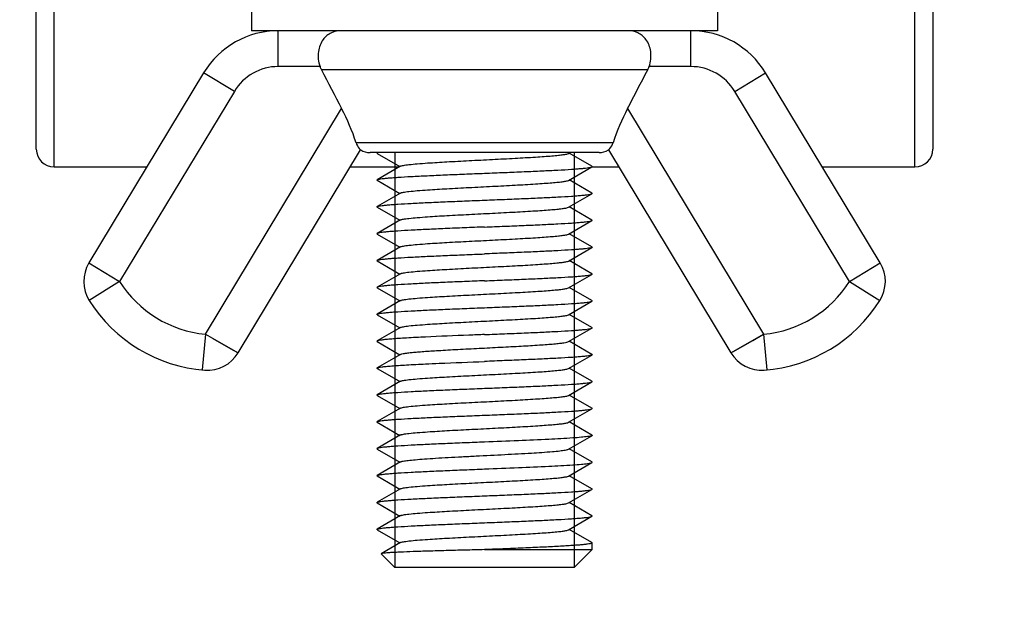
# Paper-space layout 'DRW0010_1_2' of a CAD drawing. Header units: millimetres. Extents: x 0 to 420, y 0 to 297.
# Tile 22 of 171: x 139 to 155, y 24 to 33. Entities that reach past the tile are written whole.
import ezdxf

# ---------------------------------------------------------------- set-up
doc = ezdxf.new("R2010")
doc.units = ezdxf.units.MM
doc.header["$LTSCALE"] = 23.1
doc.layers.get('0').update_dxf_attribs({"linetype": 'CONTINUOUS'})
doc.layers.add('02___PRT_ALL_AXES', color=7, linetype='CONTINUOUS')
doc.layers.add('DIM_PILOTEES', color=7, linetype='CONTINUOUS')
doc.styles.get("Standard").update_dxf_attribs({"font": 'txt', "width": 0.7})
doc.dimstyles.new('DIMSTYLE_1', dxfattribs={"dimtxt": 2.5, "dimasz": 3.5, "dimexe": 2, "dimexo": 0, "dimtad": 1, "dimlfac": 3.333333, "dimdsep": 46, "dimtxsty": 'Standard', "dimblk": '_FILLED', "dimblk1": '_FILLED', "dimblk2": '_FILLED', "dimcen": 0.09, "dimazin": 2, "dimtp": 0.5, "dimtm": 0.5, "dimtfac": 1, "dimtofl": 0, "dimtmove": 0, "dimatfit": 3, "dimldrblk": '_FILLED', "dimfxl": 0, "dimtolj": 1, "dimarcsym": 0})

# ---------------------------------------------------------------- blocks, each defined once
blk = doc.blocks.new('_FILLED')
at = {"color": 0, "linetype": 'ByBlock'}
blk.add_solid([(0, 0), (-1, 0.1429), (-1, -0.1429)], dxfattribs=at)
blk = doc.blocks.new('*D25')
at = {"layer": 'DIM_PILOTEES', "color": 2, "linetype": 'Continuous'}
for p, q in [((58.061, 54.814), (58.061, 12.962)), ((172.061, 54.814), (172.061, 12.962)), ((58.061, 14.962), (115.061, 14.962)), ((172.061, 14.962), (115.061, 14.962))]:
    blk.add_line(p, q, dxfattribs=at)
at = {"layer": 'DIM_PILOTEES', "color": 2, "linetype": 'Continuous', "xscale": 3.5, "yscale": 3.5, "zscale": 3.5, "rotation": 180}
blk.add_blockref('_FILLED', (58.061, 14.962), dxfattribs=at)
at = {"layer": 'DIM_PILOTEES', "color": 2, "linetype": 'Continuous', "xscale": 3.5, "yscale": 3.5, "zscale": 3.5}
blk.add_blockref('_FILLED', (172.061, 14.962), dxfattribs=at)
at = {"layer": 'DIM_PILOTEES', "color": 2, "linetype": 'Continuous', "insert": (112.45, 18.087), "char_height": 2.5, "width": 8.57143, "attachment_point": 2, "line_spacing_factor": 0.9}
blk.add_mtext('{\\ftxt;\\W0.0001;\\H0.0001;\\~}{\\ftxt;\\W2.2857142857;\\H2.5; }{\\ftxt;\\W0.0001;\\H0.0001;\\~}', dxfattribs=at)

psp = doc.layouts.new('DRW0010_1_2')

# ---------------------------------------------------------------- linework, layer by layer
at = {"color": 7, "linetype": 'Continuous'}
for p, q in [((139.3608, 30.9938), (139.3608, 42.1562)), ((153.7608, 30.9938), (153.7608, 42.1562)), ((139.0608, 31.2938), (139.0608, 34.1138)), ((154.0608, 34.1138), (154.0608, 31.2938)), ((143.1092, 32.6749), (143.1092, 33.2749)), ((150.0125, 32.6749), (150.0125, 33.2749)), ((143.8077, 32.6749), (143.1092, 32.6749)), ((149.2906, 32.6217), (143.831, 32.6217)), ((150.0125, 32.6749), (149.3139, 32.6749)), ((141.8607, 32.57), (139.9414, 29.3883)), ((142.3745, 32.26), (141.8607, 32.57)), ((150.7471, 32.26), (151.2609, 32.57)), ((153.1802, 29.3883), (151.2609, 32.57)), ((142.3745, 32.26), (140.4552, 29.0784)), ((152.6664, 29.0784), (150.7471, 32.26)), ((141.8912, 28.1948), (144.1696, 31.9718)), ((148.952, 31.9718), (151.2304, 28.1948)), ((148.7107, 31.3994), (144.4109, 31.3994)), ((142.4383, 27.8821), (144.4878, 31.2795)), ((144.7713, 31.2349), (144.7651, 31.2312)), ((144.7651, 31.2214), (145.1451, 31.0013)), ((147.9657, 31.22), (147.9913, 31.2349)), ((148.3566, 31.0062), (147.9765, 31.2263)), ((148.6339, 31.2795), (150.6833, 27.8821)), ((139.3608, 30.9938), (140.9099, 30.9938)), ((144.3154, 30.9938), (145.1322, 30.9938)), ((145.1559, 31.0076), (144.7651, 30.7812)), ((147.9657, 30.77), (148.3566, 30.9964)), ((148.3566, 30.9938), (148.8062, 30.9938)), ((152.2117, 30.9938), (153.7608, 30.9938)), ((144.7651, 30.7714), (145.1451, 30.5513)), ((148.3566, 30.5562), (147.9765, 30.7763)), ((145.1559, 30.5576), (144.7651, 30.3312)), ((147.9657, 30.32), (148.3566, 30.5464)), ((144.7651, 30.3214), (145.1451, 30.1013)), ((148.3566, 30.1062), (147.9765, 30.3263)), ((145.1559, 30.1076), (144.7651, 29.8812)), ((147.9657, 29.87), (148.3566, 30.0964)), ((144.7651, 29.8714), (145.1451, 29.6513)), ((148.3566, 29.6562), (147.9765, 29.8763)), ((145.1559, 29.6576), (144.7651, 29.4312)), ((147.9657, 29.42), (148.3566, 29.6464)), ((139.9414, 29.3883), (140.4552, 29.0784)), ((144.7651, 29.4214), (145.1451, 29.2013)), ((148.3566, 29.2062), (147.9765, 29.4263)), ((152.6664, 29.0784), (153.1802, 29.3883)), ((145.1559, 29.2076), (144.7651, 28.9812)), ((147.9657, 28.97), (148.3566, 29.1964)), ((140.4552, 29.0784), (139.9466, 28.7601)), ((152.6664, 29.0784), (153.175, 28.7601)), ((144.7651, 28.9714), (145.1451, 28.7513)), ((148.3566, 28.7562), (147.9765, 28.9763)), ((145.1559, 28.7576), (144.7651, 28.5312)), ((147.9657, 28.52), (148.3566, 28.7464)), ((144.7651, 28.5214), (145.1451, 28.3013)), ((148.3566, 28.3062), (147.9765, 28.5263)), ((141.8912, 28.1948), (141.8363, 27.5973)), ((141.8912, 28.1948), (142.4383, 27.8821)), ((145.1559, 28.3076), (144.7651, 28.0812)), ((147.9657, 28.07), (148.3566, 28.2964)), ((150.6833, 27.8821), (151.2304, 28.1948)), ((151.0498, 28.0915), (151.2304, 28.1948)), ((151.2304, 28.1948), (151.2853, 27.5973)), ((142.0129, 28.1252), (142.2779, 27.9737)), ((144.7651, 28.0714), (145.1451, 27.8513)), ((148.3566, 27.8562), (147.9765, 28.0763)), ((150.7141, 27.8997), (151.0498, 28.0915)), ((142.2779, 27.9737), (142.3543, 27.9301)), ((142.3543, 27.9301), (142.4383, 27.8821)), ((145.1559, 27.8576), (144.7651, 27.6312)), ((147.9657, 27.62), (148.3566, 27.8464)), ((144.7651, 27.6214), (145.1252, 27.4128)), ((148.3566, 27.4062), (147.9765, 27.6263)), ((145.1559, 27.4076), (144.7651, 27.1812)), ((145.1252, 27.4128), (145.1451, 27.4013)), ((147.9657, 27.17), (148.3566, 27.3964)), ((144.7651, 27.1714), (145.1451, 26.9513)), ((148.3566, 26.9562), (147.9765, 27.1763)), ((145.1559, 26.9576), (144.7651, 26.7312)), ((147.9657, 26.72), (148.3566, 26.9464)), ((144.7651, 26.7214), (145.1451, 26.5013)), ((148.3566, 26.5062), (147.9765, 26.7263)), ((145.1559, 26.5076), (144.7651, 26.2812)), ((147.9657, 26.27), (148.3566, 26.4964)), ((144.7651, 26.2714), (145.1451, 26.0513)), ((148.3566, 26.0562), (147.9765, 26.2763)), ((145.1559, 26.0576), (144.7651, 25.8312)), ((147.9657, 25.82), (148.3566, 26.0464)), ((144.7651, 25.8214), (145.1451, 25.6013)), ((148.3566, 25.6062), (147.9765, 25.8263)), ((145.1559, 25.6076), (144.7651, 25.3812)), ((147.9657, 25.37), (148.3566, 25.5964)), ((144.7651, 25.3714), (145.1451, 25.1513)), ((148.3566, 25.1562), (147.9765, 25.3763)), ((145.1559, 25.1576), (144.7651, 24.9312)), ((147.9657, 24.92), (148.3566, 25.1464)), ((144.7651, 24.9214), (145.1451, 24.7013)), ((148.3566, 24.7062), (147.9765, 24.9263)), ((145.1559, 24.7076), (144.8333, 24.5207)), ((146.5608, 24.5888), (148.3608, 24.5888)), ((148.0608, 24.2888), (148.3608, 24.5888)), ((145.0608, 24.2888), (144.8321, 24.5175)), ((148.0608, 24.2888), (145.0608, 24.2888))]:
    psp.add_line(p, q, dxfattribs=at)
at = {"color": 2, "linetype": 'Continuous'}
for p, q in [((145.0608, 31.2349), (145.0608, 24.2888)), ((148.0608, 31.2349), (148.0608, 24.2888))]:
    psp.add_line(p, q, dxfattribs=at)
at = {"color": 7, "linetype": 'Continuous'}
for centre, radius, start, end in [((143.1092, 31.8169), 1.458, 90, 148.9), ((150.0125, 31.8169), 1.458, 31.1, 90), ((143.1092, 31.8169), 0.858, 90, 148.9), ((144.225, 32.8263), 0.4439, 199.94331, 207.4358), ((352.3988, 140.8715), 234.9862, 207.429983, 207.608667), ((-59.2772, 140.8715), 234.9862, 332.391333, 332.570017), ((148.8966, 32.8263), 0.4439, 332.5642, 340.05669), ((150.0125, 31.8169), 0.858, 31.1, 90), ((140.8515, 30.2359), 3.7448, 18.10258, 27.61738), ((152.282, 30.2309), 3.7576, 152.39889, 161.88114), ((139.3608, 31.2938), 0.3, 180, 270), ((144.6453, 31.5349), 0.3, 238.33211, 270), ((148.4764, 31.5349), 0.3, 270, 301.66789), ((153.7608, 31.2938), 0.3, 270, 360), ((140.4552, 29.0784), 0.6, 148.9, 212.0397), ((152.6664, 29.0784), 0.6, 327.9603, 31.1), ((142.065, 30.0859), 1.899, 212.03968, 264.75015), ((151.0567, 30.0859), 1.899, 275.24985, 327.96033), ((142.065, 30.0859), 2.499, 212.0397, 265.7603), ((151.0567, 30.0859), 2.499, 274.2397, 327.9603), ((141.9246, 28.1921), 0.6, 265.77831, 328.9), ((151.1971, 28.1921), 0.6, 211.1, 274.22169)]:
    psp.add_arc(centre, radius, start, end, dxfattribs=at)
for points, knots in [([(144.161, 33.2749), (144.1051, 33.2749), (144.0184, 33.2576), (143.9197, 33.1953), (143.8288, 33.0987), (143.7609, 32.9163), (143.7789, 32.7543), (143.8077, 32.6749)], [0, 0, 0, 0, 0.2058293, 0.3122041, 0.4258728, 0.6888459, 1, 1, 1, 1]), ([(149.3139, 32.6749), (149.3427, 32.7543), (149.3608, 32.9163), (149.2928, 33.0987), (149.2019, 33.1953), (149.1032, 33.2576), (149.0165, 33.2749), (148.9606, 33.2749)], [0, 0, 0, 0, 0.3111516, 0.5741278, 0.6877964, 0.7941709, 1, 1, 1, 1]), ([(144.4109, 31.3994), (144.4222, 31.3651), (144.4452, 31.3213), (144.4789, 31.2872), (144.4878, 31.2795)], [0, 0, 0, 0, 0.7549791, 1, 1, 1, 1]), ([(148.6339, 31.2795), (148.6427, 31.2872), (148.6764, 31.3213), (148.6995, 31.3651), (148.7107, 31.3994)], [0, 0, 0, 0, 0.2449502, 1, 1, 1, 1]), ([(144.7609, 31.2272), (144.7605, 31.2256), (144.7623, 31.223), (144.7643, 31.2218), (144.7651, 31.2214)], [0, 0, 0, 0, 0.6496181, 1, 1, 1, 1]), ([(144.7651, 31.2312), (144.7645, 31.2309), (144.7629, 31.2299), (144.7613, 31.2284), (144.7609, 31.2272)], [0, 0, 0, 0, 0.3205778, 1, 1, 1, 1]), ([(144.7736, 31.2349), (144.7728, 31.2346), (144.7698, 31.2335), (144.767, 31.2323), (144.7651, 31.2312)], [0, 0, 0, 0, 0.2928173, 1, 1, 1, 1]), ([(145.156, 31.0076), (145.1613, 31.0107), (145.1771, 31.0156), (145.2065, 31.0219), (145.2475, 31.0283), (145.3241, 31.0378), (145.4457, 31.049), (145.6571, 31.0646), (145.9464, 31.0819), (146.3075, 31.101), (146.688, 31.1202), (147.0588, 31.1393), (147.3485, 31.1558), (147.5541, 31.1696), (147.6816, 31.1793), (147.7873, 31.189), (147.8697, 31.1983), (147.9263, 31.2079), (147.9564, 31.2146), (147.9657, 31.22)], [0, 0, 0, 0, 0.0066235, 0.0173017, 0.032041, 0.0507447, 0.0994431, 0.1617948, 0.2761915, 0.4077331, 0.5463447, 0.6814061, 0.8025717, 0.8549833, 0.9005746, 0.9384774, 0.9679784, 0.9885652, 1, 1, 1, 1]), ([(146.5608, 30.8888), (146.6728, 30.8933), (146.8928, 30.902), (147.2132, 30.9152), (147.5107, 30.9284), (147.7747, 30.9415), (147.9696, 30.9528), (148.1019, 30.9622), (148.1813, 30.9688), (148.2465, 30.9754), (148.297, 30.9817), (148.332, 30.9882), (148.3506, 30.9929), (148.3565, 30.9964)], [0, 0, 0, 0, 0.1867559, 0.3669546, 0.5342801, 0.6828623, 0.8075089, 0.8594617, 0.9038769, 0.9403784, 0.9686645, 0.9885423, 1, 1, 1, 1]), ([(148.3565, 30.9964), (148.3584, 30.9975), (148.3632, 31.0013), (148.3584, 31.0051), (148.3566, 31.0062)], [0, 0, 0, 0, 0.5001684, 1, 1, 1, 1]), ([(144.7651, 30.7812), (144.771, 30.7847), (144.7896, 30.7894), (144.8246, 30.7959), (144.8751, 30.8022), (144.9403, 30.8088), (145.0198, 30.8154), (145.1521, 30.8248), (145.3469, 30.8362), (145.611, 30.8492), (145.9084, 30.8624), (146.2288, 30.8756), (146.4488, 30.8844), (146.5608, 30.8888)], [0, 0, 0, 0, 0.0114589, 0.0313355, 0.0596216, 0.0961212, 0.1405383, 0.1924888, 0.3171353, 0.4657207, 0.6330421, 0.8132494, 1, 1, 1, 1]), ([(144.7651, 30.7714), (144.7632, 30.7725), (144.7584, 30.7763), (144.7632, 30.7801), (144.7651, 30.7812)], [0, 0, 0, 0, 0.5000604, 1, 1, 1, 1]), ([(145.1559, 30.5576), (145.1613, 30.5607), (145.1771, 30.5656), (145.2065, 30.5719), (145.2475, 30.5783), (145.3241, 30.5878), (145.4457, 30.599), (145.6571, 30.6146), (145.9464, 30.6319), (146.3075, 30.651), (146.688, 30.6702), (147.0588, 30.6893), (147.3485, 30.7058), (147.5541, 30.7196), (147.6816, 30.7293), (147.7873, 30.739), (147.8697, 30.7483), (147.9263, 30.7579), (147.9564, 30.7646), (147.9657, 30.77)], [0, 0, 0, 0, 0.0066277, 0.0173035, 0.0320429, 0.0507491, 0.0994477, 0.1617976, 0.2761955, 0.4077358, 0.5463473, 0.6814077, 0.8025723, 0.8549853, 0.9005776, 0.9384765, 0.9679812, 0.9885657, 1, 1, 1, 1]), ([(146.5608, 30.4388), (146.6728, 30.4433), (146.8929, 30.452), (147.2132, 30.4652), (147.5107, 30.4784), (147.7748, 30.4915), (147.9696, 30.5028), (148.1019, 30.5122), (148.1813, 30.5188), (148.2465, 30.5254), (148.297, 30.5317), (148.332, 30.5382), (148.3506, 30.5429), (148.3565, 30.5464)], [0, 0, 0, 0, 0.1867489, 0.3669668, 0.5342978, 0.682884, 0.807521, 0.8594684, 0.9038804, 0.9403797, 0.9686639, 0.9885427, 1, 1, 1, 1]), ([(148.3565, 30.5464), (148.3584, 30.5475), (148.3632, 30.5513), (148.3584, 30.5551), (148.3565, 30.5562)], [0, 0, 0, 0, 0.5000234, 1, 1, 1, 1]), ([(144.7651, 30.3214), (144.7632, 30.3225), (144.7584, 30.3263), (144.7632, 30.3301), (144.7651, 30.3312)], [0, 0, 0, 0, 0.499976, 1, 1, 1, 1]), ([(144.7651, 30.3312), (144.771, 30.3347), (144.7896, 30.3394), (144.8246, 30.3459), (144.8751, 30.3522), (144.9403, 30.3588), (145.0198, 30.3654), (145.152, 30.3748), (145.3469, 30.3862), (145.6109, 30.3992), (145.9084, 30.4124), (146.2288, 30.4256), (146.4488, 30.4344), (146.5608, 30.4388)], [0, 0, 0, 0, 0.0114573, 0.0313361, 0.0596202, 0.0961196, 0.1405316, 0.1924789, 0.3171159, 0.465702, 0.6330332, 0.8132511, 1, 1, 1, 1]), ([(145.156, 30.1076), (145.1613, 30.1107), (145.1771, 30.1156), (145.2065, 30.1219), (145.2475, 30.1283), (145.3241, 30.1378), (145.4457, 30.149), (145.6571, 30.1646), (145.9464, 30.1819), (146.3075, 30.201), (146.688, 30.2202), (147.0588, 30.2393), (147.3485, 30.2558), (147.5541, 30.2696), (147.6816, 30.2793), (147.7873, 30.289), (147.8697, 30.2983), (147.9263, 30.3079), (147.9564, 30.3146), (147.9657, 30.32)], [0, 0, 0, 0, 0.006623, 0.0173037, 0.032039, 0.0507472, 0.0994438, 0.1617935, 0.2761925, 0.4077338, 0.5463452, 0.6814063, 0.8025697, 0.8549843, 0.9005728, 0.9384756, 0.9679785, 0.9885614, 1, 1, 1, 1]), ([(146.5608, 29.9888), (146.4488, 29.9843), (146.2288, 29.9756), (145.9084, 29.9624), (145.611, 29.9492), (145.3469, 29.9362), (145.1521, 29.9248), (145.0198, 29.9154), (144.9403, 29.9088), (144.8751, 29.9022), (144.8246, 29.8959), (144.7896, 29.8894), (144.771, 29.8847), (144.7651, 29.8812)], [0, 0, 0, 0, 0.1867512, 0.3669551, 0.5342814, 0.6828609, 0.807506, 0.8594556, 0.9038751, 0.9403729, 0.9686635, 0.988537, 1, 1, 1, 1]), ([(146.5608, 29.9888), (146.6728, 29.9933), (146.8928, 30.002), (147.2132, 30.0152), (147.5107, 30.0284), (147.7747, 30.0415), (147.9696, 30.0528), (148.1019, 30.0622), (148.1813, 30.0688), (148.2465, 30.0754), (148.297, 30.0817), (148.332, 30.0882), (148.3506, 30.0929), (148.3565, 30.0964)], [0, 0, 0, 0, 0.1867506, 0.3669579, 0.5342792, 0.6828646, 0.8075111, 0.8594617, 0.9038787, 0.9403784, 0.9686645, 0.9885412, 1, 1, 1, 1]), ([(148.3565, 30.0964), (148.3584, 30.0975), (148.3632, 30.1013), (148.3584, 30.1051), (148.3565, 30.1062)], [0, 0, 0, 0, 0.4999401, 1, 1, 1, 1]), ([(144.7651, 29.8812), (144.7632, 29.8801), (144.7584, 29.8763), (144.7632, 29.8725), (144.7651, 29.8714)], [0, 0, 0, 0, 0.4999105, 1, 1, 1, 1]), ([(145.156, 29.6576), (145.1613, 29.6607), (145.1771, 29.6656), (145.2065, 29.6719), (145.2475, 29.6783), (145.3241, 29.6878), (145.4457, 29.699), (145.6571, 29.7146), (145.9464, 29.7319), (146.3075, 29.751), (146.688, 29.7702), (147.0588, 29.7893), (147.3485, 29.8058), (147.5541, 29.8196), (147.6816, 29.8293), (147.7873, 29.839), (147.8697, 29.8483), (147.9263, 29.8579), (147.9564, 29.8646), (147.9657, 29.87)], [0, 0, 0, 0, 0.0066242, 0.0173014, 0.0320415, 0.0507449, 0.0994439, 0.1617955, 0.2761923, 0.4077338, 0.5463456, 0.6814068, 0.8025725, 0.8549837, 0.9005755, 0.9384774, 0.9679782, 0.9885656, 1, 1, 1, 1]), ([(148.3565, 29.6562), (148.3584, 29.6551), (148.3632, 29.6513), (148.3584, 29.6475), (148.3565, 29.6464)], [0, 0, 0, 0, 0.499987, 1, 1, 1, 1]), ([(144.7651, 29.4312), (144.771, 29.4347), (144.7896, 29.4394), (144.8246, 29.4459), (144.8751, 29.4522), (144.9403, 29.4588), (145.0198, 29.4654), (145.152, 29.4748), (145.3469, 29.4862), (145.6109, 29.4992), (145.9084, 29.5124), (146.2288, 29.5256), (146.4488, 29.5343), (146.5608, 29.5388)], [0, 0, 0, 0, 0.0114627, 0.0313358, 0.0596248, 0.09612, 0.140535, 0.1924801, 0.3171188, 0.4657038, 0.6330377, 0.8132478, 1, 1, 1, 1]), ([(148.3565, 29.6464), (148.3506, 29.6429), (148.332, 29.6382), (148.297, 29.6317), (148.2465, 29.6254), (148.1813, 29.6188), (148.1018, 29.6122), (147.9696, 29.6028), (147.7747, 29.5915), (147.5107, 29.5784), (147.2132, 29.5652), (146.8928, 29.552), (146.6728, 29.5433), (146.5608, 29.5388)], [0, 0, 0, 0, 0.011458, 0.031337, 0.0596237, 0.0961258, 0.1405437, 0.1924957, 0.3171411, 0.4657222, 0.6330434, 0.8132523, 1, 1, 1, 1]), ([(144.7651, 29.4214), (144.7632, 29.4225), (144.7584, 29.4263), (144.7632, 29.4301), (144.7651, 29.4312)], [0, 0, 0, 0, 0.5001072, 1, 1, 1, 1]), ([(145.1559, 29.2076), (145.1613, 29.2107), (145.1771, 29.2156), (145.2065, 29.2219), (145.2475, 29.2283), (145.3241, 29.2378), (145.4457, 29.249), (145.6571, 29.2646), (145.9464, 29.2819), (146.3075, 29.301), (146.688, 29.3202), (147.0588, 29.3393), (147.3485, 29.3558), (147.5541, 29.3696), (147.6816, 29.3793), (147.7873, 29.389), (147.8697, 29.3983), (147.9263, 29.4079), (147.9564, 29.4146), (147.9657, 29.42)], [0, 0, 0, 0, 0.0066275, 0.017304, 0.0320425, 0.0507495, 0.0994477, 0.1617973, 0.2761955, 0.4077359, 0.5463473, 0.6814077, 0.8025719, 0.8549855, 0.9005772, 0.9384763, 0.9679814, 0.988565, 1, 1, 1, 1]), ([(146.5608, 29.0888), (146.6728, 29.0933), (146.8928, 29.102), (147.2132, 29.1152), (147.5107, 29.1284), (147.7747, 29.1415), (147.9696, 29.1528), (148.1019, 29.1622), (148.1813, 29.1688), (148.2465, 29.1754), (148.297, 29.1817), (148.332, 29.1882), (148.3506, 29.1929), (148.3565, 29.1964)], [0, 0, 0, 0, 0.1867507, 0.3669578, 0.5342794, 0.6828651, 0.8075115, 0.859462, 0.903879, 0.9403785, 0.9686645, 0.9885411, 1, 1, 1, 1]), ([(148.3565, 29.1964), (148.3584, 29.1975), (148.3632, 29.2013), (148.3584, 29.2051), (148.3565, 29.2062)], [0, 0, 0, 0, 0.4999382, 1, 1, 1, 1]), ([(146.5608, 29.0888), (146.4488, 29.0844), (146.2288, 29.0756), (145.9084, 29.0624), (145.6109, 29.0492), (145.3469, 29.0362), (145.152, 29.0248), (145.0198, 29.0154), (144.9403, 29.0088), (144.8751, 29.0022), (144.8246, 28.9959), (144.7896, 28.9894), (144.771, 28.9847), (144.7651, 28.9812)], [0, 0, 0, 0, 0.1867485, 0.3669565, 0.5342875, 0.6828765, 0.8075199, 0.8594684, 0.903882, 0.9403798, 0.9686646, 0.988541, 1, 1, 1, 1]), ([(144.7651, 28.9812), (144.7632, 28.9801), (144.7584, 28.9763), (144.7632, 28.9725), (144.7651, 28.9714)], [0, 0, 0, 0, 0.4999724, 1, 1, 1, 1]), ([(145.156, 28.7576), (145.1613, 28.7607), (145.1771, 28.7656), (145.2065, 28.7719), (145.2475, 28.7783), (145.3241, 28.7878), (145.4457, 28.799), (145.6571, 28.8146), (145.9464, 28.8319), (146.3075, 28.851), (146.688, 28.8702), (147.0588, 28.8893), (147.3485, 28.9058), (147.5541, 28.9196), (147.6816, 28.9293), (147.7873, 28.939), (147.8697, 28.9483), (147.9263, 28.9579), (147.9564, 28.9646), (147.9657, 28.97)], [0, 0, 0, 0, 0.0066224, 0.0173034, 0.032039, 0.0507466, 0.0994432, 0.1617933, 0.276192, 0.4077335, 0.5463449, 0.6814061, 0.8025697, 0.8549839, 0.9005725, 0.9384758, 0.9679779, 0.9885614, 1, 1, 1, 1]), ([(146.5608, 28.6388), (146.6728, 28.6433), (146.8929, 28.652), (147.2132, 28.6652), (147.5107, 28.6784), (147.7748, 28.6915), (147.9696, 28.7028), (148.1019, 28.7122), (148.1813, 28.7188), (148.2465, 28.7254), (148.297, 28.7317), (148.332, 28.7382), (148.3506, 28.7429), (148.3565, 28.7464)], [0, 0, 0, 0, 0.1867487, 0.3669665, 0.5342965, 0.6828815, 0.8075181, 0.8594661, 0.9038792, 0.9403799, 0.968664, 0.988543, 1, 1, 1, 1]), ([(148.3565, 28.7464), (148.3584, 28.7475), (148.3632, 28.7513), (148.3584, 28.7551), (148.3565, 28.7562)], [0, 0, 0, 0, 0.5000398, 1, 1, 1, 1]), ([(144.7651, 28.5214), (144.7632, 28.5225), (144.7584, 28.5263), (144.7632, 28.5301), (144.7651, 28.5312)], [0, 0, 0, 0, 0.4999937, 1, 1, 1, 1]), ([(144.7651, 28.5312), (144.771, 28.5347), (144.7896, 28.5394), (144.8246, 28.5459), (144.8751, 28.5522), (144.9403, 28.5588), (145.0198, 28.5654), (145.152, 28.5748), (145.3469, 28.5862), (145.6109, 28.5992), (145.9084, 28.6124), (146.2288, 28.6256), (146.4488, 28.6344), (146.5608, 28.6388)], [0, 0, 0, 0, 0.0114579, 0.0313362, 0.059621, 0.0961194, 0.1405314, 0.192479, 0.3171192, 0.4657072, 0.6330389, 0.8132527, 1, 1, 1, 1]), ([(145.156, 28.3076), (145.1613, 28.3107), (145.1771, 28.3156), (145.2065, 28.3219), (145.2475, 28.3283), (145.3241, 28.3378), (145.4457, 28.349), (145.6571, 28.3646), (145.9464, 28.3819), (146.3075, 28.401), (146.688, 28.4202), (147.0588, 28.4393), (147.3485, 28.4558), (147.5541, 28.4696), (147.6816, 28.4793), (147.7873, 28.489), (147.8697, 28.4983), (147.9263, 28.5079), (147.9564, 28.5146), (147.9657, 28.52)], [0, 0, 0, 0, 0.0066251, 0.0173016, 0.0320421, 0.0507455, 0.0994447, 0.1617962, 0.276193, 0.4077342, 0.546346, 0.6814071, 0.8025728, 0.8549839, 0.9005763, 0.9384774, 0.9679787, 0.9885663, 1, 1, 1, 1]), ([(146.5608, 28.1888), (146.4739, 28.1853), (146.1441, 28.1722), (145.8144, 28.1587), (145.5717, 28.1471)], [0, 0, 0, 0, 0.263674, 1, 1, 1, 1]), ([(146.5608, 28.1888), (146.6728, 28.1933), (146.8928, 28.202), (147.2132, 28.2152), (147.5107, 28.2284), (147.7747, 28.2415), (147.9696, 28.2528), (148.1019, 28.2622), (148.1813, 28.2688), (148.2465, 28.2754), (148.297, 28.2817), (148.332, 28.2882), (148.3506, 28.2929), (148.3565, 28.2964)], [0, 0, 0, 0, 0.1867509, 0.3669563, 0.5342806, 0.6828682, 0.8075144, 0.8594644, 0.9038805, 0.9403793, 0.9686647, 0.9885408, 1, 1, 1, 1]), ([(148.3565, 28.2964), (148.3584, 28.2975), (148.3632, 28.3013), (148.3584, 28.3051), (148.3565, 28.3062)], [0, 0, 0, 0, 0.499947, 1, 1, 1, 1]), ([(144.7651, 28.0812), (144.7632, 28.0801), (144.7584, 28.0763), (144.7632, 28.0725), (144.7651, 28.0714)], [0, 0, 0, 0, 0.4999301, 1, 1, 1, 1]), ([(145.5717, 28.1471), (145.466, 28.1421), (145.3159, 28.1345), (145.1276, 28.123), (145.0135, 28.115), (144.92, 28.1069), (144.8478, 28.0993), (144.7988, 28.0912), (144.773, 28.0858), (144.7651, 28.0812)], [0, 0, 0, 0, 0.3915488, 0.556632, 0.6982934, 0.8147192, 0.9043856, 0.9662566, 1, 1, 1, 1]), ([(145.7858, 27.9221), (145.8946, 27.9288), (146.1221, 27.9414), (146.4704, 27.9593), (146.8247, 27.9771), (147.1615, 27.995), (147.421, 28.0104), (147.6031, 28.0232), (147.7153, 28.0322), (147.8082, 28.0412), (147.8806, 28.0499), (147.9307, 28.0588), (147.9573, 28.0652), (147.9657, 28.07)], [0, 0, 0, 0, 0.1495416, 0.312635, 0.4785383, 0.6362719, 0.7754262, 0.8351017, 0.8868331, 0.9297639, 0.9632196, 0.9866949, 1, 1, 1, 1]), ([(145.1559, 27.8576), (145.1629, 27.8616), (145.1843, 27.8674), (145.2244, 27.8751), (145.2818, 27.8827), (145.3551, 27.8906), (145.4437, 27.8985), (145.5889, 27.9098), (145.7046, 27.9172), (145.7858, 27.9221)], [0, 0, 0, 0, 0.0381362, 0.1029538, 0.1942545, 0.3109928, 0.451808, 0.6150135, 1, 1, 1, 1]), ([(148.3565, 27.8464), (148.3506, 27.8429), (148.332, 27.8382), (148.297, 27.8317), (148.2465, 27.8254), (148.1813, 27.8188), (148.1019, 27.8122), (147.9696, 27.8028), (147.7747, 27.7915), (147.5107, 27.7784), (147.2132, 27.7652), (146.8928, 27.752), (146.6728, 27.7433), (146.5608, 27.7388)], [0, 0, 0, 0, 0.0114587, 0.0313356, 0.0596216, 0.0961215, 0.1405386, 0.1924893, 0.317136, 0.4657222, 0.6330441, 0.8132499, 1, 1, 1, 1]), ([(148.3565, 27.8562), (148.3584, 27.8551), (148.3632, 27.8513), (148.3584, 27.8475), (148.3565, 27.8464)], [0, 0, 0, 0, 0.500056, 1, 1, 1, 1]), ([(144.7651, 27.6312), (144.773, 27.6358), (144.7988, 27.6412), (144.8478, 27.6493), (144.92, 27.6569), (145.0135, 27.665), (145.1276, 27.673), (145.3159, 27.6845), (145.466, 27.6921), (145.5717, 27.6971)], [0, 0, 0, 0, 0.0337445, 0.0956141, 0.1852793, 0.3016978, 0.4433556, 0.6084398, 1, 1, 1, 1]), ([(145.5717, 27.6971), (145.6478, 27.7008), (145.9775, 27.7157), (146.3072, 27.7287), (146.5608, 27.7388)], [0, 0, 0, 0, 0.2309244, 1, 1, 1, 1]), ([(144.7651, 27.6214), (144.7632, 27.6225), (144.7584, 27.6263), (144.7632, 27.6301), (144.7651, 27.6312)], [0, 0, 0, 0, 0.5000524, 1, 1, 1, 1]), ([(145.156, 27.4076), (145.1613, 27.4107), (145.1771, 27.4156), (145.2065, 27.4219), (145.2475, 27.4283), (145.3241, 27.4378), (145.4457, 27.449), (145.6571, 27.4646), (145.9464, 27.4819), (146.3075, 27.501), (146.688, 27.5202), (147.0588, 27.5393), (147.3485, 27.5558), (147.5541, 27.5696), (147.6816, 27.5793), (147.7873, 27.589), (147.8697, 27.5983), (147.9263, 27.6079), (147.9564, 27.6146), (147.9657, 27.62)], [0, 0, 0, 0, 0.0066221, 0.017303, 0.0320392, 0.0507459, 0.0994427, 0.1617933, 0.2761916, 0.4077332, 0.5463447, 0.6814061, 0.80257, 0.8549835, 0.9005725, 0.9384761, 0.9679774, 0.9885617, 1, 1, 1, 1]), ([(146.5608, 27.2888), (146.6728, 27.2933), (146.8928, 27.302), (147.2132, 27.3152), (147.5107, 27.3284), (147.7747, 27.3415), (147.9696, 27.3528), (148.1019, 27.3622), (148.1813, 27.3688), (148.2465, 27.3754), (148.297, 27.3817), (148.332, 27.3882), (148.3506, 27.3929), (148.3565, 27.3964)], [0, 0, 0, 0, 0.1867508, 0.366956, 0.5342809, 0.6828687, 0.8075148, 0.8594648, 0.9038807, 0.9403794, 0.9686648, 0.9885408, 1, 1, 1, 1]), ([(148.3565, 27.3964), (148.3584, 27.3975), (148.3632, 27.4013), (148.3584, 27.4051), (148.3565, 27.4062)], [0, 0, 0, 0, 0.4999495, 1, 1, 1, 1]), ([(144.7651, 27.1812), (144.771, 27.1847), (144.7896, 27.1894), (144.8246, 27.1959), (144.8751, 27.2022), (144.9403, 27.2088), (145.0198, 27.2154), (145.1521, 27.2248), (145.3469, 27.2362), (145.611, 27.2492), (145.9084, 27.2624), (146.2288, 27.2756), (146.4488, 27.2844), (146.5608, 27.2888)], [0, 0, 0, 0, 0.0114625, 0.0313393, 0.0596253, 0.0961303, 0.1405435, 0.1925016, 0.3171438, 0.465725, 0.6330394, 0.8132612, 1, 1, 1, 1]), ([(144.7651, 27.1714), (144.7632, 27.1725), (144.7584, 27.1763), (144.7632, 27.1801), (144.7651, 27.1812)], [0, 0, 0, 0, 0.5000065, 1, 1, 1, 1]), ([(145.156, 26.9576), (145.1613, 26.9607), (145.1771, 26.9656), (145.2065, 26.9719), (145.2475, 26.9783), (145.3241, 26.9878), (145.4457, 26.999), (145.6571, 27.0146), (145.9464, 27.0319), (146.3075, 27.051), (146.688, 27.0702), (147.0588, 27.0893), (147.3485, 27.1058), (147.5541, 27.1196), (147.6816, 27.1293), (147.7873, 27.139), (147.8697, 27.1483), (147.9263, 27.1579), (147.9564, 27.1646), (147.9657, 27.17)], [0, 0, 0, 0, 0.0066258, 0.0173017, 0.0320426, 0.0507462, 0.0994456, 0.1617968, 0.2761936, 0.4077346, 0.5463463, 0.6814073, 0.8025729, 0.8549842, 0.900577, 0.9384773, 0.9679793, 0.9885667, 1, 1, 1, 1]), ([(146.5608, 26.8388), (146.6728, 26.8433), (146.8928, 26.852), (147.2132, 26.8652), (147.5107, 26.8784), (147.7747, 26.8915), (147.9696, 26.9028), (148.1019, 26.9122), (148.1813, 26.9188), (148.2465, 26.9254), (148.297, 26.9317), (148.332, 26.9382), (148.3506, 26.9429), (148.3565, 26.9464)], [0, 0, 0, 0, 0.1867469, 0.3669624, 0.5342911, 0.6828752, 0.8075141, 0.8594638, 0.9038781, 0.9403798, 0.968664, 0.9885432, 1, 1, 1, 1]), ([(148.3565, 26.9464), (148.3584, 26.9475), (148.3632, 26.9513), (148.3584, 26.9551), (148.3565, 26.9562)], [0, 0, 0, 0, 0.5000576, 1, 1, 1, 1]), ([(144.7651, 26.7214), (144.7632, 26.7225), (144.7584, 26.7263), (144.7632, 26.7301), (144.7651, 26.7312)], [0, 0, 0, 0, 0.5000105, 1, 1, 1, 1]), ([(144.7651, 26.7312), (144.771, 26.7347), (144.7896, 26.7394), (144.8246, 26.7459), (144.8751, 26.7522), (144.9403, 26.7588), (145.0198, 26.7654), (145.152, 26.7748), (145.3469, 26.7862), (145.6109, 26.7992), (145.9084, 26.8124), (146.2288, 26.8256), (146.4488, 26.8344), (146.5608, 26.8388)], [0, 0, 0, 0, 0.0114585, 0.0313359, 0.059621, 0.096119, 0.1405317, 0.19248, 0.3171227, 0.4657117, 0.6330428, 0.8132521, 1, 1, 1, 1]), ([(145.1559, 26.5076), (145.1613, 26.5107), (145.1771, 26.5156), (145.2065, 26.5219), (145.2475, 26.5283), (145.3241, 26.5378), (145.4457, 26.549), (145.6571, 26.5646), (145.9464, 26.5819), (146.3075, 26.601), (146.688, 26.6202), (147.0588, 26.6393), (147.3485, 26.6558), (147.5541, 26.6696), (147.6816, 26.6793), (147.7873, 26.689), (147.8697, 26.6983), (147.9263, 26.7079), (147.9564, 26.7146), (147.9657, 26.72)], [0, 0, 0, 0, 0.0066264, 0.0173044, 0.0320411, 0.0507494, 0.0994469, 0.1617961, 0.2761948, 0.4077354, 0.5463468, 0.6814073, 0.802571, 0.8549855, 0.9005757, 0.9384758, 0.9679812, 0.9885635, 1, 1, 1, 1]), ([(146.5608, 26.3888), (146.4488, 26.3844), (146.2288, 26.3756), (145.9084, 26.3624), (145.6109, 26.3492), (145.3469, 26.3362), (145.152, 26.3248), (145.0198, 26.3154), (144.9403, 26.3088), (144.8751, 26.3022), (144.8246, 26.2959), (144.7896, 26.2894), (144.771, 26.2847), (144.7651, 26.2812)], [0, 0, 0, 0, 0.1867501, 0.366969, 0.5343001, 0.6828857, 0.807522, 0.859469, 0.9038808, 0.94038, 0.9686641, 0.9885427, 1, 1, 1, 1]), ([(148.2852, 26.4805), (148.2506, 26.4757), (148.1673, 26.4673), (147.9508, 26.4509), (147.5994, 26.4322), (147.1079, 26.4105), (146.7495, 26.3963), (146.5608, 26.3888)], [0, 0, 0, 0, 0.0607296, 0.1453211, 0.3770568, 0.6719026, 1, 1, 1, 1]), ([(148.3566, 26.4964), (148.349, 26.492), (148.3246, 26.4867), (148.3008, 26.4826), (148.2852, 26.4805)], [0, 0, 0, 0, 0.3554126, 1, 1, 1, 1]), ([(148.3566, 26.5062), (148.3584, 26.5051), (148.3632, 26.5013), (148.3584, 26.4975), (148.3566, 26.4964)], [0, 0, 0, 0, 0.5000083, 1, 1, 1, 1]), ([(144.7651, 26.2812), (144.7632, 26.2801), (144.7584, 26.2763), (144.7632, 26.2725), (144.7651, 26.2714)], [0, 0, 0, 0, 0.5000229, 1, 1, 1, 1]), ([(145.156, 26.0576), (145.1609, 26.0604), (145.175, 26.065), (145.2164, 26.0742), (145.2933, 26.0843), (145.4128, 26.0962), (145.5666, 26.1081), (145.7499, 26.1202), (145.9573, 26.1323), (146.1826, 26.1445), (146.4993, 26.1608), (146.8879, 26.1802), (147.3137, 26.2035), (147.6209, 26.2235), (147.81, 26.2412), (147.8822, 26.2502), (147.9119, 26.2555)], [0, 0, 0, 0, 0.006164, 0.0159157, 0.0461442, 0.0900425, 0.1463639, 0.2134578, 0.2893447, 0.3717799, 0.4583194, 0.6333931, 0.7939481, 0.9210904, 0.9672918, 1, 1, 1, 1]), ([(147.9119, 26.2555), (147.9233, 26.2575), (147.9414, 26.2612), (147.9596, 26.2665), (147.9657, 26.27)], [0, 0, 0, 0, 0.6224113, 1, 1, 1, 1]), ([(146.5608, 25.9388), (146.7495, 25.9463), (147.1079, 25.9605), (147.5994, 25.9822), (147.9508, 26.0009), (148.1673, 26.0173), (148.2506, 26.0257), (148.2852, 26.0305)], [0, 0, 0, 0, 0.3280955, 0.6229366, 0.854671, 0.9392679, 1, 1, 1, 1]), ([(148.2852, 26.0305), (148.3008, 26.0326), (148.3246, 26.0367), (148.349, 26.042), (148.3566, 26.0464)], [0, 0, 0, 0, 0.6445637, 1, 1, 1, 1]), ([(148.3566, 26.0464), (148.3584, 26.0475), (148.3632, 26.0513), (148.3584, 26.0551), (148.3566, 26.0562)], [0, 0, 0, 0, 0.4999916, 1, 1, 1, 1]), ([(144.7651, 25.8312), (144.771, 25.8347), (144.7896, 25.8394), (144.8246, 25.8459), (144.8751, 25.8522), (144.9403, 25.8588), (145.0198, 25.8654), (145.152, 25.8748), (145.3469, 25.8862), (145.6109, 25.8992), (145.9084, 25.9124), (146.2288, 25.9256), (146.4488, 25.9344), (146.5608, 25.9388)], [0, 0, 0, 0, 0.0114586, 0.0313359, 0.0596209, 0.0961189, 0.1405318, 0.1924802, 0.3171232, 0.4657123, 0.6330432, 0.8132518, 1, 1, 1, 1]), ([(144.7651, 25.8214), (144.7632, 25.8225), (144.7584, 25.8263), (144.7632, 25.8301), (144.7651, 25.8312)], [0, 0, 0, 0, 0.5000128, 1, 1, 1, 1]), ([(145.156, 25.6076), (145.1613, 25.6107), (145.1771, 25.6156), (145.2065, 25.6219), (145.2475, 25.6283), (145.3241, 25.6378), (145.4457, 25.649), (145.6571, 25.6646), (145.9464, 25.6819), (146.3075, 25.701), (146.688, 25.7202), (147.0588, 25.7393), (147.3485, 25.7558), (147.5541, 25.7696), (147.6816, 25.7793), (147.7873, 25.789), (147.8697, 25.7983), (147.9263, 25.8079), (147.9564, 25.8146), (147.9657, 25.82)], [0, 0, 0, 0, 0.0066266, 0.0173019, 0.0320429, 0.050747, 0.0994463, 0.1617972, 0.2761943, 0.407735, 0.5463467, 0.6814075, 0.8025729, 0.8549845, 0.9005775, 0.9384772, 0.9679798, 0.9885668, 1, 1, 1, 1]), ([(146.5608, 25.4888), (146.6728, 25.4933), (146.8928, 25.502), (147.2132, 25.5152), (147.5107, 25.5284), (147.7747, 25.5415), (147.9696, 25.5528), (148.1019, 25.5622), (148.1813, 25.5688), (148.2465, 25.5754), (148.297, 25.5817), (148.332, 25.5882), (148.3506, 25.5929), (148.3565, 25.5964)], [0, 0, 0, 0, 0.1867501, 0.366955, 0.5342834, 0.6828724, 0.8075175, 0.8594668, 0.9038815, 0.9403797, 0.9686647, 0.9885408, 1, 1, 1, 1]), ([(148.3565, 25.5964), (148.3584, 25.5975), (148.3632, 25.6013), (148.3584, 25.6051), (148.3565, 25.6062)], [0, 0, 0, 0, 0.4999659, 1, 1, 1, 1]), ([(144.7651, 25.3714), (144.7632, 25.3725), (144.7584, 25.3763), (144.7632, 25.3801), (144.7651, 25.3812)], [0, 0, 0, 0, 0.4999525, 1, 1, 1, 1]), ([(144.7651, 25.3812), (144.771, 25.3847), (144.7896, 25.3894), (144.8246, 25.3959), (144.8751, 25.4022), (144.9403, 25.4088), (145.0198, 25.4154), (145.1521, 25.4248), (145.3469, 25.4362), (145.611, 25.4492), (145.9084, 25.4624), (146.2288, 25.4756), (146.4488, 25.4844), (146.5608, 25.4888)], [0, 0, 0, 0, 0.0114573, 0.0313365, 0.0596219, 0.0961239, 0.1405401, 0.1924915, 0.3171339, 0.4657149, 0.6330406, 0.8132531, 1, 1, 1, 1]), ([(145.156, 25.1576), (145.1613, 25.1607), (145.1771, 25.1656), (145.2065, 25.1719), (145.2475, 25.1783), (145.3241, 25.1878), (145.4457, 25.199), (145.6571, 25.2146), (145.9464, 25.2319), (146.3075, 25.251), (146.688, 25.2702), (147.0588, 25.2893), (147.3485, 25.3058), (147.5541, 25.3196), (147.6816, 25.3293), (147.7873, 25.339), (147.8697, 25.3483), (147.9263, 25.358), (147.9564, 25.3646), (147.9657, 25.37)], [0, 0, 0, 0, 0.0066256, 0.0173044, 0.0320403, 0.050749, 0.0994462, 0.1617954, 0.2761943, 0.4077351, 0.5463464, 0.681407, 0.8025706, 0.8549854, 0.9005749, 0.9384756, 0.9679807, 0.9885627, 1, 1, 1, 1]), ([(146.5608, 25.0388), (146.6728, 25.0433), (146.8928, 25.052), (147.2132, 25.0652), (147.5107, 25.0784), (147.7747, 25.0915), (147.9696, 25.1028), (148.1019, 25.1122), (148.1813, 25.1188), (148.2465, 25.1254), (148.297, 25.1317), (148.332, 25.1382), (148.3506, 25.1429), (148.3565, 25.1464)], [0, 0, 0, 0, 0.1867467, 0.3669599, 0.5342866, 0.6828682, 0.8075099, 0.8594611, 0.9038768, 0.9403787, 0.9686637, 0.988543, 1, 1, 1, 1]), ([(148.3565, 25.1464), (148.3584, 25.1475), (148.3632, 25.1513), (148.3584, 25.1551), (148.3565, 25.1562)], [0, 0, 0, 0, 0.5000557, 1, 1, 1, 1]), ([(144.7651, 24.9214), (144.7632, 24.9225), (144.7584, 24.9263), (144.7632, 24.9301), (144.7651, 24.9312)], [0, 0, 0, 0, 0.500029, 1, 1, 1, 1]), ([(144.7651, 24.9312), (144.771, 24.9347), (144.7896, 24.9394), (144.8246, 24.9459), (144.8751, 24.9522), (144.9403, 24.9588), (145.0198, 24.9654), (145.152, 24.9748), (145.3469, 24.9862), (145.611, 24.9992), (145.9084, 25.0124), (146.2288, 25.0256), (146.4488, 25.0344), (146.5608, 25.0388)], [0, 0, 0, 0, 0.0114591, 0.0313354, 0.0596204, 0.0961184, 0.1405327, 0.1924818, 0.3171264, 0.4657155, 0.6330448, 0.8132503, 1, 1, 1, 1]), ([(145.156, 24.7076), (145.1613, 24.7107), (145.1771, 24.7156), (145.2065, 24.7219), (145.2475, 24.7283), (145.3241, 24.7378), (145.4457, 24.749), (145.6571, 24.7646), (145.9464, 24.7819), (146.3075, 24.801), (146.688, 24.8202), (147.0588, 24.8393), (147.3485, 24.8558), (147.5541, 24.8696), (147.6816, 24.8793), (147.7873, 24.889), (147.8697, 24.8983), (147.9263, 24.9079), (147.9564, 24.9146), (147.9657, 24.92)], [0, 0, 0, 0, 0.0066223, 0.0173023, 0.03204, 0.050745, 0.0994424, 0.1617939, 0.2761914, 0.4077332, 0.5463448, 0.6814062, 0.8025709, 0.8549833, 0.9005732, 0.9384769, 0.9679772, 0.988563, 1, 1, 1, 1]), ([(146.5608, 24.5888), (146.4514, 24.586), (146.2367, 24.5806), (145.9247, 24.5724), (145.6361, 24.5641), (145.381, 24.5558), (145.1935, 24.5486), (145.067, 24.5426), (144.9918, 24.5385), (144.9309, 24.5342), (144.8846, 24.5304), (144.854, 24.5259), (144.8379, 24.5234), (144.8333, 24.5207)], [0, 0, 0, 0, 0.1898712, 0.372436, 0.541336, 0.6906962, 0.8151949, 0.8666885, 0.9103494, 0.9457886, 0.9726681, 0.9907633, 1, 1, 1, 1]), ([(148.3608, 24.7013), (148.3608, 24.6976), (148.3454, 24.6914), (148.322, 24.686), (148.2774, 24.679), (148.2187, 24.6724), (148.1432, 24.6655), (148.0527, 24.6586), (147.9478, 24.6517), (147.7823, 24.6419), (147.5481, 24.6301), (147.2409, 24.6164), (146.9075, 24.6026), (146.6779, 24.5935), (146.5608, 24.5888)], [0, 0, 0, 0, 0.0061797, 0.0210402, 0.0451169, 0.0782807, 0.1202679, 0.1706782, 0.2290495, 0.2948158, 0.4459854, 0.6184116, 0.8054804, 1, 1, 1, 1]), ([(148.3565, 24.7062), (148.3572, 24.7059), (148.359, 24.7047), (148.3608, 24.7028), (148.3608, 24.7013)], [0, 0, 0, 0, 0.3365277, 1, 1, 1, 1]), ([(144.8333, 24.5207), (144.8326, 24.5203), (144.8312, 24.5195), (144.8317, 24.5179), (144.8321, 24.5175)], [0, 0, 0, 0, 0.5790483, 1, 1, 1, 1])]:
    psp.add_open_spline(points, degree=3, knots=knots, dxfattribs=at)
at = {"layer": '02___PRT_ALL_AXES', "color": 7, "linetype": 'Continuous'}
for p, q in [((142.6608, 33.8149), (142.6608, 33.2749)), ((150.4608, 33.8149), (150.4608, 33.2749)), ((150.4608, 33.2749), (142.6608, 33.2749)), ((148.4764, 31.2349), (144.6453, 31.2349)), ((148.3608, 24.5888), (148.3608, 24.7013))]:
    psp.add_line(p, q, dxfattribs=at)

# ---------------------------------------------------------------- dimensions: what is measured, and where the dimension line sits
at = {"layer": 'DIM_PILOTEES', "color": 2, "linetype": 'Continuous'}
dim = psp.add_linear_dim(base=(172.0608, 14.9624), p1=(58.0608, 54.8138), p2=(172.0608, 54.8138), text='{\\ftxt;\\W0.0001;\\H0.0001;\\~}{\\ftxt;\\W2.2857142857;\\H2.5; }{\\ftxt;\\W0.0001;\\H0.0001;\\~}', dimstyle='DIMSTYLE_1', dxfattribs=at)
dim.commit()
dim.dimension.update_dxf_attribs({"geometry": '*D25', "text_midpoint": (112.0926, 14.9624), "dimtype": 160})

doc.saveas('drawing.dxf')
